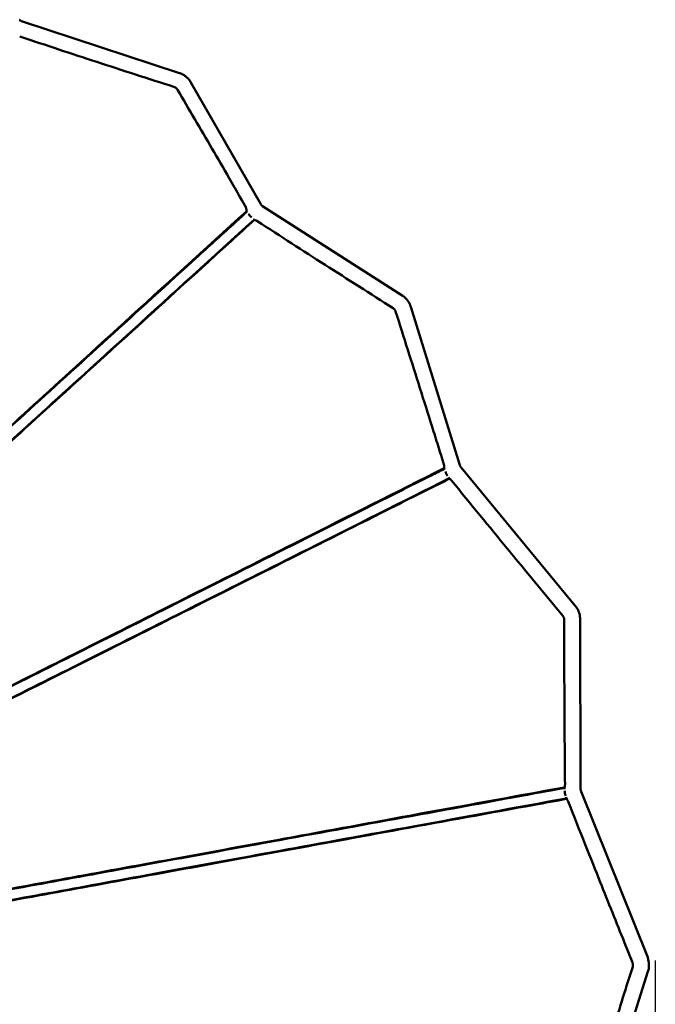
# Model space of a CAD drawing. Header units: millimetres. Extents: x 2768 to 3269, y 2288 to 2733.
# Tile 35 of 256: x 2876 to 2911, y 2410 to 2465. Entities that reach past the tile are written whole.
import ezdxf

# ---------------------------------------------------------------- set-up
doc = ezdxf.new("R2010")
doc.units = ezdxf.units.MM
doc.header["$LTSCALE"] = 20
doc.layers.add('Visible (ISO)', color=7, linetype='Continuous', lineweight=50)
doc.styles.get("Standard").update_dxf_attribs({"font": 'tahoma.ttf'})
doc.dimstyles.get("Standard").update_dxf_attribs({"dimscale": 2, "dimtxt": 10, "dimasz": 0.18, "dimexe": 0.18, "dimexo": 0.0625, "dimgap": 0.09, "dimtad": 0, "dimtih": 1, "dimtoh": 1, "dimdec": 4, "dimzin": 0, "dimdsep": 46, "dimtxsty": 'Standard', "dimcen": 0.09, "dimadec": 0, "dimazin": 0, "dimtfac": 1, "dimtdec": 4, "dimtofl": 0, "dimtmove": 0, "dimatfit": 3, "dimfxl": 1, "dimtolj": 1, "dimtzin": 0, "dimarcsym": 0})

# ---------------------------------------------------------------- blocks, each defined once
blk = doc.blocks.new('*D5')
at = {"color": 0, "lineweight": -2, "transparency": 16777216}
for p, q in [((2767.72, 2414.378), (2767.72, 2315.379)), ((2911.215, 2412.515), (2911.215, 2315.379)), ((2771.32, 2315.739), (2821.136, 2315.739)), ((2907.615, 2315.739), (2857.799, 2315.739))]:
    blk.add_line(p, q, dxfattribs=at)
at = {"color": 0, "transparency": 16777216}
for points in [[(2771.32, 2316.339), (2771.32, 2315.139), (2767.72, 2315.739)], [(2907.615, 2316.339), (2907.615, 2315.139), (2911.215, 2315.739)]]:
    blk.add_solid(points, dxfattribs=at)
at = {"layer": 'Defpoints', "color": 0, "transparency": 16777216}
for p in [(2767.72, 2414.503), (2911.215, 2412.64), (2767.72, 2315.739)]:
    blk.add_point(p, dxfattribs=at)
at = {"color": 0, "transparency": 16777216, "insert": (2839.468, 2315.739), "char_height": 7, "attachment_point": 5}
blk.add_mtext('\\A1;{\\fISOCPEUR|b0|i0|c0|p34;%%C} 130cm', dxfattribs=at)

msp = doc.modelspace()

# ---------------------------------------------------------------- linework, layer by layer
at = {"layer": 'Visible (ISO)'}
for p, q in [((2884.49751, 2462.31375), (2875.61651, 2465.2306)), ((2889.06106, 2454.94941), (2885.13612, 2461.78974)), ((2888.27827, 2454.50526), (2888.25192, 2454.55118)), ((2896.99792, 2449.83698), (2889.15855, 2454.84459)), ((2888.69719, 2454.07135), (2888.67406, 2454.08612)), ((2900.24379, 2440.30391), (2897.48462, 2449.19265)), ((2899.37586, 2440.06414), (2899.35387, 2440.13498)), ((2906.71956, 2432.42039), (2900.30906, 2440.18078)), ((2899.6607, 2439.55249), (2899.61518, 2439.6076)), ((2906.02569, 2431.84721), (2903.87761, 2434.44761)), ((2906.10355, 2428.8469), (2906.09626, 2431.64217)), ((2907.02103, 2422.14202), (2906.99626, 2431.64451)), ((2906.12103, 2422.13968), (2906.12078, 2422.23733)), ((2910.77064, 2412.7285), (2907.04977, 2421.99177)), ((2906.24693, 2421.57589), (2906.21462, 2421.65631)), ((2909.93549, 2412.39304), (2909.48623, 2413.5115)), ((2907.87217, 2402.58341), (2910.80234, 2411.89629)), ((2909.60385, 2411.08585), (2909.94384, 2412.16641))]:
    msp.add_line(p, q, dxfattribs=at)
for centre, major_axis, ratio, start_param, end_param in [((2888.53788, 2454.35668), (0.2018, -0.22199), 0.31151711, 4.19625595, 5.08983856), ((2899.58899, 2439.87798), (0.13449, -0.26816), 0.39949374, 4.21951328, 5.17408386), ((2906.27408, 2421.92087), (0.05395, -0.29511), 0.44910713, 4.20841675, 5.22001605)]:
    msp.add_ellipse(centre, major_axis=major_axis, ratio=ratio, start_param=start_param, end_param=end_param, dxfattribs=at)
for points, knots in [([(2875.61651, 2465.2306), (2875.60846, 2465.23325), (2875.60032, 2465.23639), (2875.58402, 2465.24372), (2875.57587, 2465.24789), (2875.5597, 2465.25728), (2875.55169, 2465.26248), (2875.536, 2465.27387), (2875.52832, 2465.28005), (2875.51345, 2465.29332), (2875.50626, 2465.30041), (2875.4994, 2465.30789)], [0.314825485, 0.314825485, 0.314825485, 0.314825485, 0.422628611, 0.422628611, 0.530431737, 0.530431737, 0.638234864, 0.638234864, 0.74603799, 0.74603799, 0.853841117, 0.853841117, 0.853841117, 0.853841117]), ([(2884.18166, 2461.54058), (2882.76113, 2461.99115), (2881.29384, 2462.46624), (2878.41726, 2463.40674), (2877.03803, 2463.86195), (2875.52145, 2464.36931)], [-9.89438788, -9.89438788, -9.89438788, -9.89438788, -4.94126267, -4.94126267, -0.00000133, -0.00000133, -0.00000133, -0.00000133]), ([(2885.13612, 2461.78974), (2885.10815, 2461.83849), (2885.0767, 2461.88524), (2885.00738, 2461.97381), (2884.96953, 2462.01561), (2884.88812, 2462.09334), (2884.84457, 2462.12926), (2884.7526, 2462.19437), (2884.70419, 2462.22355), (2884.60348, 2462.27443), (2884.55118, 2462.29612), (2884.49751, 2462.31375)], [2.085914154, 2.085914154, 2.085914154, 2.085914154, 2.235325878, 2.235325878, 2.384737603, 2.384737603, 2.534149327, 2.534149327, 2.683561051, 2.683561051, 2.832972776, 2.832972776, 2.832972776, 2.832972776]), ([(2884.38805, 2461.37397), (2884.37632, 2461.39389), (2884.36302, 2461.41244), (2884.34819, 2461.42968), (2884.33336, 2461.44691), (2884.31683, 2461.46295), (2884.29926, 2461.47713), (2884.28169, 2461.4913), (2884.26308, 2461.5037), (2884.24342, 2461.51433), (2884.22377, 2461.52496), (2884.20298, 2461.53382), (2884.18166, 2461.54058)], [0, 0, 0, 0, 0.25, 0.25, 0.25, 0.5, 0.5, 0.5, 0.75, 0.75, 0.75, 1, 1, 1, 1]), ([(2888.21998, 2454.77955), (2888.01576, 2455.14031), (2887.80315, 2455.51379), (2887.5931, 2455.88088), (2887.59015, 2455.88604), (2887.4865, 2456.06716), (2887.38575, 2456.24276), (2886.96299, 2456.97777), (2886.64214, 2457.53111), (2885.67893, 2459.1828), (2885.03031, 2460.28305), (2884.38805, 2461.37397)], [-7.62024622, -7.62024622, -7.62024622, -7.62024622, -6.37056063, -6.37056063, -6.35271563, -6.35271563, -5.7451386, -5.7451386, -3.8110258, -3.8110258, -0.000001, -0.000001, -0.000001, -0.000001]), ([(2889.15855, 2454.84459), (2889.15152, 2454.84908), (2889.14443, 2454.85411), (2889.13036, 2454.86522), (2889.12337, 2454.8713), (2889.10967, 2454.88448), (2889.10295, 2454.89158), (2889.09, 2454.90668), (2889.08375, 2454.91469), (2889.0719, 2454.9315), (2889.06628, 2454.9403), (2889.06106, 2454.94941)], [0.552849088, 0.552849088, 0.552849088, 0.552849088, 0.657924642, 0.657924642, 0.763000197, 0.763000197, 0.868075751, 0.868075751, 0.973151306, 0.973151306, 1.078226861, 1.078226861, 1.078226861, 1.078226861]), ([(2888.2528, 2454.55198), (2885.90378, 2452.41657), (2883.59879, 2450.31728), (2879.73886, 2446.80418), (2878.13602, 2445.34516), (2875.11336, 2442.59372), (2873.68417, 2441.29258), (2870.95602, 2438.80895), (2869.65286, 2437.62252), (2867.15695, 2435.35037), (2865.96366, 2434.26409), (2863.67193, 2432.17804), (2862.57631, 2431.18091), (2860.4721, 2429.266), (2859.4689, 2428.35325), (2857.53812, 2426.59687), (2856.61933, 2425.76124), (2854.85624, 2424.15825), (2854.02271, 2423.40063), (2852.43108, 2421.95461), (2851.68615, 2421.27806), (2850.27736, 2419.9994), (2849.62641, 2419.40894), (2848.41087, 2418.30708), (2847.86037, 2417.80859), (2846.85633, 2416.89998), (2846.41855, 2416.5042), (2845.64173, 2415.80238), (2845.31849, 2415.51072), (2844.75935, 2415.00637), (2844.5441, 2414.81239), (2844.19849, 2414.50079), (2844.09136, 2414.40414), (2843.9873, 2414.30999), (2843.96465, 2414.28913), (2843.96465, 2414.28913)], [0, 0, 0, 0, 10.02405772, 10.02405772, 17.48595485, 17.48595485, 24.65916785, 24.65916785, 31.82723476, 31.82723476, 39.14021421, 39.14021421, 46.741275, 46.741275, 54.754746, 54.754746, 63.33872101, 63.33872101, 72.62202958, 72.62202958, 82.73693081, 82.73693081, 93.79887408, 93.79887408, 105.98621478, 105.98621478, 119.41594905, 119.41594905, 134.3378862, 134.3378862, 151.49849538, 151.49849538, 171.82599401, 171.82599401, 186.33165716, 186.33165716, 186.33165716, 186.33165716]), ([(2844.07633, 2414.34381), (2844.08251, 2414.34943), (2844.08168, 2414.34867), (2844.12543, 2414.38844), (2844.19732, 2414.45379), (2844.47526, 2414.70646), (2844.6575, 2414.87213), (2845.15397, 2415.32344), (2845.44689, 2415.58973), (2846.16383, 2416.24147), (2846.5708, 2416.61144), (2847.51761, 2417.47214), (2848.04186, 2417.94872), (2849.21127, 2419.01179), (2849.8415, 2419.5847), (2851.21387, 2420.83227), (2851.94058, 2421.4929), (2853.49919, 2422.90977), (2854.31761, 2423.65376), (2856.05305, 2425.23139), (2856.95919, 2426.05513), (2858.86554, 2427.78811), (2859.85607, 2428.68857), (2861.93588, 2430.57925), (2863.01927, 2431.56411), (2865.28773, 2433.62629), (2866.46887, 2434.70002), (2868.94013, 2436.94655), (2870.22993, 2438.11905), (2872.93146, 2440.57491), (2874.34682, 2441.86156), (2877.31409, 2444.559), (2878.87269, 2445.97587), (2882.12064, 2448.92845), (2883.81752, 2450.47102), (2886.23834, 2452.67169), (2886.93378, 2453.30389), (2887.84577, 2454.13295), (2888.05797, 2454.32585), (2888.27041, 2454.51897)], [0, 0, 0, 0, 9.41359603, 9.41359603, 31.22987425, 31.22987425, 49.44047211, 49.44047211, 65.13909294, 65.13909294, 79.13548238, 79.13548238, 91.81416256, 91.81416256, 103.32972492, 103.32972492, 113.81160552, 113.81160552, 123.40256784, 123.40256784, 132.24978914, 132.24978914, 140.46662707, 140.46662707, 148.23210431, 148.23210431, 155.67034042, 155.67034042, 162.9246725, 162.9246725, 170.1546453, 170.1546453, 177.51215111, 177.51215111, 185.04854235, 185.04854235, 188.04920844, 188.04920844, 188.95581066, 188.95581066, 188.95581066, 188.95581066]), ([(2888.2528, 2454.55198), (2888.25287, 2454.55204), (2888.25293, 2454.55211), (2888.2539, 2454.55345), (2888.25442, 2454.55748), (2888.2553, 2454.57489), (2888.25525, 2454.59316), (2888.25344, 2454.64085), (2888.25136, 2454.67147), (2888.24366, 2454.7149), (2888.24031, 2454.72959), (2888.23147, 2454.75621), (2888.22641, 2454.76819), (2888.21998, 2454.77955)], [-0.319789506, -0.319789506, -0.319789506, -0.319789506, -0.31659037, -0.31659037, -0.270119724, -0.270119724, -0.186019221, -0.186019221, -0.086321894, -0.086321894, -0.039215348, -0.039215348, -0.000001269, -0.000001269, -0.000001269, -0.000001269]), ([(2844.30556, 2413.56105), (2844.29765, 2413.57762), (2844.2924, 2413.59572), (2844.28805, 2413.63178), (2844.28879, 2413.65021), (2844.29399, 2413.67615), (2844.29633, 2413.68447), (2844.30182, 2413.69954), (2844.30488, 2413.70644), (2844.31051, 2413.71726), (2844.31299, 2413.72151), (2844.31851, 2413.73023), (2844.32149, 2413.73434), (2844.32579, 2413.73998), (2844.32738, 2413.74193), (2844.33062, 2413.74579), (2844.33198, 2413.7473), (2844.33528, 2413.75095), (2844.33644, 2413.75213), (2844.34011, 2413.75589), (2844.34069, 2413.75639), (2844.34323, 2413.75882), (2844.34329, 2413.75886), (2844.34465, 2413.76011), (2844.3449, 2413.76034), (2844.34721, 2413.76244), (2844.35005, 2413.76502), (2844.36868, 2413.78193), (2844.39805, 2413.80855), (2844.57238, 2413.9665), (2844.81063, 2414.18225), (2845.65785, 2414.95005), (2846.15034, 2415.39652), (2847.38397, 2416.51555), (2848.03679, 2417.10801), (2849.52344, 2418.45768), (2850.31033, 2419.17209), (2852.04795, 2420.75015), (2852.96932, 2421.58698), (2854.95642, 2423.39229), (2855.99493, 2424.33599), (2858.19697, 2426.33715), (2859.33841, 2427.37459), (2861.7262, 2429.54486), (2862.95502, 2430.66204), (2865.50221, 2432.97823), (2866.80839, 2434.16573), (2869.50089, 2436.61426), (2870.88117, 2437.86934), (2873.7168, 2440.44815), (2875.17076, 2441.77031), (2878.15402, 2444.48346), (2879.68556, 2445.87621), (2882.83067, 2448.73639), (2884.44879, 2450.20777), (2886.95562, 2452.4876), (2887.82421, 2453.27677), (2888.69753, 2454.07166)], [0, 0, 0, 0, 0.05515536, 0.05515536, 0.10929689, 0.10929689, 0.13544724, 0.13544724, 0.15889853, 0.15889853, 0.17564845, 0.17564845, 0.19799469, 0.19799469, 0.21679568, 0.21679568, 0.24472386, 0.24472386, 0.30194164, 0.30194164, 0.47335358, 0.47335358, 0.98726962, 0.98726962, 2.52895285, 2.52895285, 7.1540031, 7.1540031, 21.02934707, 21.02934707, 51.80005914, 51.80005914, 74.30769174, 74.30769174, 91.2951286, 91.2951286, 105.46868013, 105.46868013, 117.95966234, 117.95966234, 129.0462612, 129.0462612, 138.98037867, 138.98037867, 147.96430715, 147.96430715, 156.20206427, 156.20206427, 163.90969192, 163.90969192, 171.26986474, 171.26986474, 178.4536386, 178.4536386, 185.62277189, 185.62277189, 189.35346545, 189.35346545, 189.35346545, 189.35346545]), ([(2888.68121, 2454.08155), (2886.35187, 2451.96404), (2884.06697, 2449.88692), (2880.22486, 2446.3942), (2878.62146, 2444.93661), (2875.58519, 2442.17645), (2874.14394, 2440.86627), (2871.39448, 2438.36684), (2870.082, 2437.17371), (2867.56908, 2434.88931), (2866.36818, 2433.79762), (2864.06254, 2431.70165), (2862.96086, 2430.70016), (2860.84593, 2428.77755), (2859.83823, 2427.86148), (2857.89888, 2426.0985), (2856.97654, 2425.26003), (2855.20786, 2423.6522), (2854.37261, 2422.8929), (2852.77878, 2421.44401), (2852.03406, 2420.76701), (2850.62577, 2419.48679), (2849.97659, 2418.89665), (2848.76745, 2417.79747), (2848.22183, 2417.30146), (2847.23009, 2416.39991), (2846.80007, 2416.00899), (2846.03966, 2415.31773), (2845.72567, 2415.0323), (2845.18694, 2414.54256), (2844.98339, 2414.35751), (2844.66383, 2414.06701), (2844.57105, 2413.98267), (2844.49171, 2413.91054), (2844.49443, 2413.91302), (2844.47993, 2413.89984)], [0.08316094, 0.08316094, 0.08316094, 0.08316094, 10.02479887, 10.02479887, 17.4924454, 17.4924454, 24.73405713, 24.73405713, 31.97144723, 31.97144723, 39.36231684, 39.36231684, 47.05381577, 47.05381577, 55.17299707, 55.17299707, 63.88892403, 63.88892403, 73.32716244, 73.32716244, 83.63055335, 83.63055335, 94.92544997, 94.92544997, 107.36995971, 107.36995971, 121.10903173, 121.10903173, 136.41947391, 136.41947391, 154.08686774, 154.08686774, 175.07189496, 175.07189496, 189.04347919, 189.04347919, 189.04347919, 189.04347919]), ([(2888.84194, 2454.01728), (2888.84138, 2454.01764), (2888.84082, 2454.01799), (2888.83138, 2454.02403), (2888.82254, 2454.02916), (2888.80353, 2454.03923), (2888.79347, 2454.04394), (2888.76216, 2454.05717), (2888.74249, 2454.06313), (2888.71385, 2454.07026), (2888.7037, 2454.0719), (2888.69844, 2454.07196), (2888.69776, 2454.07187), (2888.69753, 2454.07166)], [-0.3288862, -0.3288862, -0.3288862, -0.3288862, -0.326858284, -0.326858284, -0.293812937, -0.293812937, -0.254391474, -0.254391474, -0.164748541, -0.164748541, -0.08309152, -0.08309152, -0.061833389, -0.061833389, -0.061833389, -0.061833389]), ([(2896.49168, 2449.11972), (2895.22486, 2449.92413), (2893.93901, 2450.74422), (2891.40467, 2452.36599), (2890.22189, 2453.12495), (2888.84194, 2454.01728)], [-10.27712087, -10.27712087, -10.27712087, -10.27712087, -5.12355926, -5.12355926, -0.00000149, -0.00000149, -0.00000149, -0.00000149]), ([(2897.48462, 2449.19265), (2897.46837, 2449.245), (2897.44856, 2449.29626), (2897.40213, 2449.39563), (2897.37551, 2449.44375), (2897.31585, 2449.5359), (2897.28282, 2449.57993), (2897.21083, 2449.663), (2897.17188, 2449.70203), (2897.08868, 2449.77416), (2897.04443, 2449.80727), (2896.99792, 2449.83698)], [1.858080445, 1.858080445, 1.858080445, 1.858080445, 2.005810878, 2.005810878, 2.153541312, 2.153541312, 2.301271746, 2.301271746, 2.44900218, 2.44900218, 2.596732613, 2.596732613, 2.596732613, 2.596732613]), ([(2896.63422, 2448.93127), (2896.62801, 2448.95093), (2896.62024, 2448.96975), (2896.61097, 2448.98776), (2896.60171, 2449.00576), (2896.59082, 2449.0231), (2896.57866, 2449.03918), (2896.5665, 2449.05526), (2896.55315, 2449.07002), (2896.53864, 2449.08347), (2896.52413, 2449.09692), (2896.50835, 2449.10913), (2896.49168, 2449.11972)], [0, 0, 0, 0, 0.25, 0.25, 0.25, 0.5, 0.5, 0.5, 0.75, 0.75, 0.75, 1, 1, 1, 1]), ([(2899.34606, 2440.3376), (2899.31842, 2440.42674), (2899.29153, 2440.51334), (2899.23703, 2440.68872), (2899.20968, 2440.77667), (2899.12728, 2441.04135), (2899.07221, 2441.21794), (2898.90564, 2441.75121), (2898.7941, 2442.1071), (2898.454, 2443.1892), (2898.22511, 2443.9133), (2897.544, 2446.06265), (2897.08806, 2447.49498), (2896.63422, 2448.93127)], [-9.06363013, -9.06363013, -9.06363013, -9.06363013, -8.78726647, -8.78726647, -8.50912528, -8.50912528, -7.95029119, -7.95029119, -6.82218552, -6.82218552, -4.52430404, -4.52430404, -0.000001, -0.000001, -0.000001, -0.000001]), ([(2899.35404, 2440.13443), (2896.61898, 2438.76275), (2893.94069, 2437.41701), (2889.21335, 2435.04373), (2887.12604, 2433.99574), (2883.18523, 2432.01731), (2881.32091, 2431.08132), (2877.76872, 2429.29813), (2876.07529, 2428.44806), (2872.84396, 2426.82621), (2871.30392, 2426.05323), (2868.3647, 2424.57845), (2866.96686, 2423.87714), (2864.29827, 2422.53815), (2863.03266, 2421.90328), (2860.62249, 2420.69448), (2859.48557, 2420.12442), (2857.32579, 2419.04151), (2856.31347, 2418.53414), (2854.40389, 2417.57704), (2853.51894, 2417.13362), (2851.85982, 2416.30238), (2851.10148, 2415.92251), (2849.69882, 2415.22011), (2849.07124, 2414.90587), (2847.93451, 2414.33692), (2847.44393, 2414.09147), (2846.57686, 2413.65779), (2846.22087, 2413.47984), (2845.61385, 2413.17644), (2845.38806, 2413.06367), (2845.03762, 2412.8886), (2844.94119, 2412.84044), (2844.88302, 2412.81135), (2844.87438, 2412.80702), (2844.8662, 2412.80292), (2844.86425, 2412.80194), (2844.86262, 2412.80112), (2844.86226, 2412.80094), (2844.86226, 2412.80094)], [0.00027911, 0.00027911, 0.00027911, 0.00027911, 10.0153993, 10.0153993, 18.35673093, 18.35673093, 26.38890019, 26.38890019, 34.3729426, 34.3729426, 42.44486103, 42.44486103, 50.72735176, 50.72735176, 59.35028249, 59.35028249, 68.42651373, 68.42651373, 78.09671158, 78.09671158, 88.48076973, 88.48076973, 99.75843801, 99.75843801, 112.0949579, 112.0949579, 125.71634635, 125.71634635, 140.99946828, 140.99946828, 158.69872083, 158.69872083, 179.88650854, 179.88650854, 185.64619884, 185.64619884, 188.52617504, 188.52617504, 189.86962402, 189.86962402, 189.86962402, 189.86962402]), ([(2845.00037, 2412.83595), (2845.06216, 2412.86694), (2845.04246, 2412.85706), (2845.29781, 2412.98512), (2845.47162, 2413.07229), (2845.97976, 2413.32714), (2846.28655, 2413.481), (2847.05835, 2413.86808), (2847.49938, 2414.08927), (2848.54197, 2414.61215), (2849.12389, 2414.904), (2850.44194, 2415.56504), (2851.1593, 2415.92481), (2852.73991, 2416.71753), (2853.58714, 2417.14244), (2855.42443, 2418.06389), (2856.40157, 2418.55395), (2858.49629, 2419.60451), (2859.60159, 2420.15885), (2861.94988, 2421.33658), (2863.1835, 2421.95527), (2865.79065, 2423.26283), (2867.15838, 2423.94878), (2870.03822, 2425.3931), (2871.5477, 2426.15014), (2874.71849, 2427.74038), (2876.3808, 2428.57407), (2879.86991, 2430.32395), (2881.70113, 2431.24236), (2885.54287, 2433.1691), (2887.56087, 2434.18118), (2891.76596, 2436.29014), (2893.96109, 2437.39106), (2897.01055, 2438.92044), (2897.82049, 2439.32665), (2898.87867, 2439.85736), (2899.12138, 2439.97908), (2899.36443, 2440.10097)], [0, 0, 0, 0, 24.41733436, 24.41733436, 43.51538009, 43.51538009, 59.81265734, 59.81265734, 74.14185423, 74.14185423, 87.07178298, 87.07178298, 98.83345184, 98.83345184, 109.6131828, 109.6131828, 119.61974668, 119.61974668, 128.98049389, 128.98049389, 137.82173777, 137.82173777, 146.28340124, 146.28340124, 154.48942007, 154.48942007, 162.56827093, 162.56827093, 170.6550708, 170.6550708, 178.8827374, 178.8827374, 187.27826053, 187.27826053, 190.27869359, 190.27869359, 191.16876952, 191.16876952, 191.16876952, 191.16876952]), ([(2899.35387, 2440.13498), (2899.35361, 2440.13584), (2899.35346, 2440.13792), (2899.35346, 2440.14898), (2899.35445, 2440.16359), (2899.35708, 2440.20331), (2899.35873, 2440.2293), (2899.35775, 2440.26968), (2899.35681, 2440.2843), (2899.35276, 2440.31197), (2899.35002, 2440.3248), (2899.34608, 2440.33752), (2899.34607, 2440.33756), (2899.34606, 2440.33759)], [-0.293924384, -0.293924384, -0.293924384, -0.293924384, -0.261717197, -0.261717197, -0.180065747, -0.180065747, -0.087225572, -0.087225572, -0.039972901, -0.039972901, -0.000113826, -0.000113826, -0.000001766, -0.000001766, -0.000001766, -0.000001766]), ([(2900.30906, 2440.18078), (2900.30378, 2440.18717), (2900.29857, 2440.194), (2900.28846, 2440.20848), (2900.28355, 2440.21612), (2900.27415, 2440.23212), (2900.26967, 2440.24048), (2900.26124, 2440.25777), (2900.2573, 2440.26671), (2900.25005, 2440.28502), (2900.24675, 2440.2944), (2900.24379, 2440.30391)], [0.84843364, 0.84843364, 0.84843364, 0.84843364, 0.939854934, 0.939854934, 1.031276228, 1.031276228, 1.122697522, 1.122697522, 1.214118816, 1.214118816, 1.305540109, 1.305540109, 1.305540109, 1.305540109]), ([(2845.12181, 2412.20578), (2845.12181, 2412.20578), (2845.12335, 2412.20651), (2845.13491, 2412.21213), (2845.15733, 2412.22323), (2845.30676, 2412.29781), (2845.5484, 2412.41908), (2846.49328, 2412.89356), (2847.06302, 2413.17966), (2848.52361, 2413.91273), (2849.29207, 2414.2984), (2851.05546, 2415.18291), (2851.98564, 2415.64937), (2854.04636, 2416.6825), (2855.1386, 2417.22995), (2857.50115, 2418.41421), (2858.74304, 2419.03664), (2861.38439, 2420.36061), (2862.76231, 2421.05136), (2865.66139, 2422.50451), (2867.16685, 2423.25902), (2870.30739, 2424.83369), (2871.93303, 2425.64881), (2875.30397, 2427.33903), (2877.04396, 2428.21156), (2880.64131, 2430.01557), (2882.4981, 2430.94672), (2886.32796, 2432.86753), (2888.30376, 2433.85843), (2892.37797, 2435.90194), (2894.48161, 2436.95706), (2897.63064, 2438.53671), (2898.64173, 2439.04344), (2899.65922, 2439.55429)], [2.84753371, 2.84753371, 2.84753371, 2.84753371, 5.57757282, 5.57757282, 16.74018899, 16.74018899, 48.35311578, 48.35311578, 71.834975, 71.834975, 89.11043761, 89.11043761, 103.31052818, 103.31052818, 115.75527209, 115.75527209, 126.89842156, 126.89842156, 137.03903359, 137.03903359, 146.40954814, 146.40954814, 155.20302951, 155.20302951, 163.57786691, 163.57786691, 171.69930175, 171.69930175, 179.7024566, 179.7024566, 187.72638711, 187.72638711, 191.4545864, 191.4545864, 191.4545864, 191.4545864]), ([(2899.64561, 2439.57076), (2896.93688, 2438.21226), (2894.28619, 2436.88287), (2889.57978, 2434.52248), (2887.4888, 2433.4738), (2883.52658, 2431.48664), (2881.64564, 2430.5433), (2878.06343, 2428.74673), (2876.35657, 2427.89069), (2873.10117, 2426.25802), (2871.55071, 2425.48042), (2868.59247, 2423.99679), (2867.18647, 2423.29164), (2864.50593, 2421.94728), (2863.23627, 2421.31051), (2860.8179, 2420.09763), (2859.67753, 2419.5257), (2857.51357, 2418.44042), (2856.50082, 2417.9325), (2854.59275, 2416.97555), (2853.70988, 2416.53277), (2852.05716, 2415.70389), (2851.30364, 2415.32597), (2849.91223, 2414.62814), (2849.2924, 2414.31729), (2848.17388, 2413.75632), (2847.69425, 2413.51577), (2846.84978, 2413.09225), (2846.50613, 2412.91989), (2845.92598, 2412.62893), (2845.71531, 2412.52328), (2845.39577, 2412.36302), (2845.31651, 2412.32327), (2845.27409, 2412.30199), (2845.27471, 2412.30231), (2845.26935, 2412.29962)], [0.09505068, 0.09505068, 0.09505068, 0.09505068, 10.0157449, 10.0157449, 18.3757911, 18.3757911, 26.48840798, 26.48840798, 34.55474946, 34.55474946, 42.71412896, 42.71412896, 51.09410869, 51.09410869, 59.81650841, 59.81650841, 69.02060481, 69.02060481, 78.83419329, 78.83419329, 89.38566646, 89.38566646, 100.86544491, 100.86544491, 113.44801225, 113.44801225, 127.35450781, 127.35450781, 143.02545353, 143.02545353, 161.2541226, 161.2541226, 183.23690623, 183.23690623, 191.27560365, 191.27560365, 191.27560365, 191.27560365]), ([(2899.77101, 2439.44847), (2899.77024, 2439.44941), (2899.76947, 2439.45035), (2899.76209, 2439.45929), (2899.75544, 2439.46681), (2899.74054, 2439.48272), (2899.73237, 2439.49077), (2899.70753, 2439.51393), (2899.69197, 2439.52641), (2899.67042, 2439.54369), (2899.6632, 2439.54947), (2899.6607, 2439.55249)], [-0.333436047, -0.333436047, -0.333436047, -0.333436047, -0.329674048, -0.329674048, -0.2972914, -0.2972914, -0.256449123, -0.256449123, -0.167118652, -0.167118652, -0.089389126, -0.089389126, -0.089389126, -0.089389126]), ([(2899.77101, 2439.44847), (2900.84649, 2438.12617), (2901.90796, 2436.83535), (2903.22355, 2435.2397), (2903.55021, 2434.84394), (2903.8776, 2434.44759)], [-9.95440841, -9.95440841, -9.95440841, -9.95440841, -5.09508396, -5.09508396, -3.49903257, -3.49903257, -3.49903257, -3.49903257]), ([(2906.99626, 2431.64451), (2906.99611, 2431.70047), (2906.99217, 2431.7564), (2906.97683, 2431.86723), (2906.96543, 2431.92212), (2906.93532, 2432.0299), (2906.91661, 2432.08279), (2906.87212, 2432.18555), (2906.84633, 2432.23544), (2906.78795, 2432.33119), (2906.75536, 2432.37706), (2906.71956, 2432.42039)], [1.536597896, 1.536597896, 1.536597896, 1.536597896, 1.689781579, 1.689781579, 1.842965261, 1.842965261, 1.996148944, 1.996148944, 2.149332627, 2.149332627, 2.30251631, 2.30251631, 2.30251631, 2.30251631]), ([(2906.09626, 2431.64217), (2906.09622, 2431.65748), (2906.09513, 2431.67301), (2906.09087, 2431.7038), (2906.08769, 2431.71907), (2906.07943, 2431.74866), (2906.07433, 2431.763), (2906.06258, 2431.79015), (2906.05591, 2431.80297), (2906.04149, 2431.82663), (2906.03372, 2431.83748), (2906.02569, 2431.84721)], [1.536597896, 1.536597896, 1.536597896, 1.536597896, 1.689781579, 1.689781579, 1.842965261, 1.842965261, 1.996148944, 1.996148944, 2.149332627, 2.149332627, 2.30251631, 2.30251631, 2.30251631, 2.30251631]), ([(2906.10355, 2428.8469), (2906.10513, 2428.24095), (2906.10749, 2427.63489), (2906.11902, 2425.33296), (2906.13209, 2423.77078), (2906.14487, 2422.4109)], [-5.5469004, -5.5469004, -5.5469004, -5.5469004, -4.08658634, -4.08658634, -0.00000282, -0.00000282, -0.00000282, -0.00000282]), ([(2906.12078, 2422.23733), (2906.12078, 2422.24392), (2906.12253, 2422.25451), (2906.12877, 2422.28525), (2906.13389, 2422.30732), (2906.14012, 2422.34423), (2906.14205, 2422.3579), (2906.14433, 2422.38393), (2906.14491, 2422.39594), (2906.14488, 2422.40912), (2906.14488, 2422.41001), (2906.14487, 2422.4109)], [-0.243783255, -0.243783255, -0.243783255, -0.243783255, -0.175362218, -0.175362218, -0.086115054, -0.086115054, -0.039822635, -0.039822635, -0.002685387, -0.002685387, 0, 0, 0, 0]), ([(2906.1208, 2422.22928), (2903.19031, 2421.69337), (2900.3154, 2421.16665), (2894.93455, 2420.18171), (2892.40845, 2419.71931), (2887.67861, 2418.85368), (2885.45974, 2418.44762), (2881.27522, 2417.68202), (2879.29977, 2417.32062), (2875.5701, 2416.63844), (2873.81011, 2416.31659), (2870.48475, 2415.70852), (2868.91781, 2415.42208), (2865.9575, 2414.88091), (2864.5668, 2414.62683), (2861.9404, 2414.1469), (2860.71099, 2413.92214), (2858.39282, 2413.49858), (2857.31478, 2413.3016), (2855.29146, 2412.93183), (2854.35956, 2412.76153), (2852.61977, 2412.44341), (2851.82912, 2412.29887), (2850.3669, 2412.03126), (2849.71564, 2411.912), (2848.53249, 2411.69533), (2848.02274, 2411.60185), (2847.12063, 2411.4365), (2846.75306, 2411.36906), (2846.13185, 2411.25518), (2845.9065, 2411.2139), (2845.56365, 2411.15126), (2845.47856, 2411.13589), (2845.43485, 2411.12826), (2845.42968, 2411.12737), (2845.42311, 2411.1263), (2845.42135, 2411.12601), (2845.41651, 2411.12533), (2845.41499, 2411.12506), (2845.40733, 2411.12433), (2845.40469, 2411.12388), (2845.39022, 2411.12374), (2845.38455, 2411.12312), (2845.35815, 2411.1272), (2845.34448, 2411.12902), (2845.31485, 2411.1428), (2845.30721, 2411.1469), (2845.28615, 2411.16091), (2845.27188, 2411.17323), (2845.24619, 2411.20588), (2845.23507, 2411.22743), (2845.22903, 2411.25017)], [0.00392872, 0.00392872, 0.00392872, 0.00392872, 10.00967761, 10.00967761, 19.35104671, 19.35104671, 28.18511142, 28.18511142, 36.78594876, 36.78594876, 45.30959835, 45.30959835, 53.90365113, 53.90365113, 62.71133598, 62.71133598, 71.88412034, 71.88412034, 81.59127388, 81.59127388, 91.98831859, 91.98831859, 103.29825028, 103.29825028, 115.76261355, 115.76261355, 129.67949728, 129.67949728, 145.49142021, 145.49142021, 163.90672515, 163.90672515, 186.18266384, 186.18266384, 190.5850647, 190.5850647, 192.7861146, 192.7861146, 193.88676427, 193.88676427, 194.43789955, 194.43789955, 194.71665578, 194.71665578, 194.86613117, 194.86613117, 194.9108645, 194.9108645, 194.98389777, 194.98389777, 195.06549214, 195.06549214, 195.06549214, 195.06549214]), ([(2845.58525, 2411.13072), (2845.63299, 2411.13944), (2845.61879, 2411.13685), (2845.82861, 2411.17521), (2845.99254, 2411.20518), (2846.4953, 2411.29709), (2846.80302, 2411.35335), (2847.59071, 2411.49735), (2848.0428, 2411.58001), (2849.11631, 2411.77626), (2849.71344, 2411.88543), (2851.0714, 2412.13369), (2851.81061, 2412.26884), (2853.45064, 2412.56867), (2854.33373, 2412.73011), (2856.26211, 2413.08266), (2857.29152, 2413.27086), (2859.51561, 2413.67746), (2860.69807, 2413.89364), (2863.23116, 2414.35674), (2864.57381, 2414.6022), (2867.43744, 2415.12573), (2868.95455, 2415.40309), (2872.17924, 2415.99263), (2873.88699, 2416.30484), (2877.51017, 2416.96723), (2879.43041, 2417.31828), (2883.50112, 2418.06249), (2885.66041, 2418.45725), (2890.23148, 2419.29293), (2892.65485, 2419.73597), (2897.60962, 2420.6418), (2900.14352, 2421.10505), (2903.59731, 2421.73647), (2904.4668, 2421.89543), (2905.60161, 2422.1029), (2905.86108, 2422.15033), (2906.12088, 2422.19783)], [0, 0, 0, 0, 22.01566361, 22.01566361, 42.11337591, 42.11337591, 59.09865268, 59.09865268, 73.88078205, 73.88078205, 87.0202482, 87.0202482, 98.85227572, 98.85227572, 109.67947475, 109.67947475, 119.71969569, 119.71969569, 129.16075544, 129.16075544, 138.16740214, 138.16740214, 146.90510203, 146.90510203, 155.52035824, 155.52035824, 164.16664731, 164.16664731, 173.0003517, 173.0003517, 182.16040995, 182.16040995, 191.16850356, 191.16850356, 194.16879323, 194.16879323, 195.05586039, 195.05586039, 195.05586039, 195.05586039]), ([(2907.04977, 2421.99177), (2907.04618, 2422.0007), (2907.04286, 2422.00998), (2907.03684, 2422.02911), (2907.03415, 2422.03896), (2907.02948, 2422.05904), (2907.02751, 2422.06927), (2907.02432, 2422.08994), (2907.02311, 2422.10037), (2907.02148, 2422.12124), (2907.02106, 2422.13168), (2907.02103, 2422.14202)], [1.148225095, 1.148225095, 1.148225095, 1.148225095, 1.241422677, 1.241422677, 1.33462026, 1.33462026, 1.427817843, 1.427817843, 1.521015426, 1.521015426, 1.614213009, 1.614213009, 1.614213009, 1.614213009]), ([(2845.53839, 2410.4896), (2845.53839, 2410.4896), (2845.54195, 2410.49018), (2845.56496, 2410.49417), (2845.60498, 2410.50131), (2845.83963, 2410.54384), (2846.15486, 2410.60146), (2847.29766, 2410.81053), (2847.95938, 2410.93164), (2849.62207, 2411.23579), (2850.49153, 2411.3948), (2852.4783, 2411.75811), (2853.52577, 2411.9496), (2855.83422, 2412.37157), (2857.04888, 2412.59353), (2859.66913, 2413.07251), (2861.04339, 2413.32361), (2863.96418, 2413.85737), (2865.4889, 2414.13616), (2868.70177, 2414.72327), (2870.37598, 2415.02925), (2873.88047, 2415.66968), (2875.70378, 2416.00292), (2879.50682, 2416.69798), (2881.48531, 2417.05955), (2885.60229, 2417.81202), (2887.74383, 2418.20339), (2892.19652, 2419.0172), (2894.51354, 2419.44066), (2899.33252, 2420.32146), (2901.84209, 2420.78021), (2905.01371, 2421.35994), (2905.62782, 2421.4721), (2906.24338, 2421.58472)], [2.95144004, 2.95144004, 2.95144004, 2.95144004, 7.36368601, 7.36368601, 22.14528555, 22.14528555, 53.91530996, 53.91530996, 76.83728995, 76.83728995, 93.81174309, 93.81174309, 107.77808309, 107.77808309, 119.87120881, 119.87120881, 130.67885763, 130.67885763, 140.56789752, 140.56789752, 149.81876311, 149.81876311, 158.64956544, 158.64956544, 167.25097989, 167.25097989, 175.78152942, 175.78152942, 184.38845465, 184.38845465, 193.21123614, 193.21123614, 195.31342048, 195.31342048, 195.31342048, 195.31342048]), ([(2906.23382, 2421.60853), (2903.33388, 2421.07837), (2900.4913, 2420.55869), (2895.13277, 2419.57904), (2892.6002, 2419.11604), (2887.8428, 2418.24629), (2885.60393, 2417.83698), (2881.38381, 2417.06546), (2879.39269, 2416.70144), (2875.6366, 2416.01476), (2873.86575, 2415.69101), (2870.52267, 2415.07983), (2868.94878, 2414.79209), (2865.97764, 2414.2489), (2864.58293, 2413.99393), (2861.95032, 2413.51263), (2860.71953, 2413.28762), (2858.40111, 2412.86377), (2857.3249, 2412.66701), (2855.30782, 2412.29825), (2854.38043, 2412.12871), (2852.65202, 2411.81272), (2851.86836, 2411.66945), (2850.42279, 2411.40517), (2849.78174, 2411.28797), (2848.62011, 2411.0756), (2848.12331, 2410.98478), (2847.2478, 2410.82472), (2846.89552, 2410.76032), (2846.30513, 2410.65238), (2846.09714, 2410.61435), (2845.78768, 2410.55778), (2845.72032, 2410.54547), (2845.69523, 2410.54088), (2845.69542, 2410.54091), (2845.69315, 2410.5405)], [0.10722149, 0.10722149, 0.10722149, 0.10722149, 10.00985683, 10.00985683, 19.37866995, 19.37866995, 28.30108195, 28.30108195, 36.98930221, 36.98930221, 45.59863597, 45.59863597, 54.28178124, 54.28178124, 63.18821483, 63.18821483, 72.4792375, 72.4792375, 82.31832166, 82.31832166, 92.87058412, 92.87058412, 104.37314091, 104.37314091, 117.07671486, 117.07671486, 131.30522259, 131.30522259, 147.52874554, 147.52874554, 166.53482029, 166.53482029, 189.75477169, 189.75477169, 195.16687449, 195.16687449, 195.16687449, 195.16687449]), ([(2906.31896, 2421.4388), (2906.31868, 2421.43952), (2906.31839, 2421.44024), (2906.3138, 2421.45168), (2906.30925, 2421.46192), (2906.29895, 2421.48345), (2906.29318, 2421.49442), (2906.27626, 2421.52494), (2906.26524, 2421.5425), (2906.25258, 2421.56418), (2906.24894, 2421.57092), (2906.24693, 2421.5759)], [-0.347622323, -0.347622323, -0.347622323, -0.347622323, -0.34517053, -0.34517053, -0.308346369, -0.308346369, -0.263461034, -0.263461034, -0.17174007, -0.17174007, -0.116824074, -0.116824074, -0.116824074, -0.116824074]), ([(2909.48623, 2413.5115), (2909.03093, 2414.64497), (2908.57447, 2415.78299), (2907.60874, 2418.19647), (2906.98354, 2419.76204), (2906.31896, 2421.4388)], [-10.32737041, -10.32737041, -10.32737041, -10.32737041, -5.49918661, -5.49918661, -0.00001081, -0.00001081, -0.00001081, -0.00001081]), ([(2909.94384, 2412.16641), (2909.94825, 2412.18043), (2909.95182, 2412.19522), (2909.95694, 2412.22575), (2909.9585, 2412.24147), (2909.95945, 2412.27313), (2909.95885, 2412.28907), (2909.95552, 2412.32043), (2909.9528, 2412.33585), (2909.94546, 2412.36549), (2909.94085, 2412.37971), (2909.93549, 2412.39304)], [1.221568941, 1.221568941, 1.221568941, 1.221568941, 1.376820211, 1.376820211, 1.532071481, 1.532071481, 1.687322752, 1.687322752, 1.842574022, 1.842574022, 1.997825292, 1.997825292, 1.997825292, 1.997825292]), ([(2910.80234, 2411.89629), (2910.81935, 2411.95035), (2910.83256, 2412.00555), (2910.85132, 2412.11721), (2910.85687, 2412.17367), (2910.86027, 2412.28679), (2910.85813, 2412.34347), (2910.84618, 2412.45602), (2910.83638, 2412.5119), (2910.80917, 2412.62184), (2910.79177, 2412.67589), (2910.77064, 2412.7285)], [1.221568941, 1.221568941, 1.221568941, 1.221568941, 1.376820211, 1.376820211, 1.532071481, 1.532071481, 1.687322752, 1.687322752, 1.842574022, 1.842574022, 1.997825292, 1.997825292, 1.997825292, 1.997825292]), ([(2907.10166, 2403.08735), (2907.45574, 2404.2246), (2907.94751, 2405.80266), (2908.87993, 2408.78175), (2909.24135, 2409.93372), (2909.60385, 2411.08585)], [-10.63711354, -10.63711354, -10.63711354, -10.63711354, -4.82125154, -4.82125154, -1.15031031, -1.15031031, -1.15031031, -1.15031031])]:
    msp.add_open_spline(points, degree=3, knots=knots, dxfattribs=at)
for points in [[(2888.67406, 2454.08612), (2888.66469, 2454.0921), (2888.65542, 2454.09822), (2888.64623, 2454.10447)], [(2899.61518, 2439.6076), (2899.61124, 2439.61237), (2899.60734, 2439.61716), (2899.60347, 2439.62199)], [(2906.12113, 2422.12711), (2906.12108, 2422.1313), (2906.12105, 2422.13549), (2906.12103, 2422.13968)], [(2906.21462, 2421.65631), (2906.21064, 2421.66623), (2906.20678, 2421.6762), (2906.20305, 2421.68622)]]:
    msp.add_open_spline(points, degree=3, dxfattribs=at)

# ---------------------------------------------------------------- dimensions: what is measured, and where the dimension line sits
dim = msp.add_linear_dim(base=(2767.7198, 2315.73878), p1=(2911.21535, 2412.64017), p2=(2767.7198, 2414.50344), text='{\\fISOCPEUR|b0|i0|c0|p34;%%C} 130cm', dimstyle='Standard', override={"dimtxt": 3.5, "dimasz": 1.8, "dimtih": 0})
dim.commit()
dim.dimension.update_dxf_attribs({"geometry": '*D5', "text_midpoint": (2839.46758, 2315.73878)})

doc.saveas('drawing.dxf')
